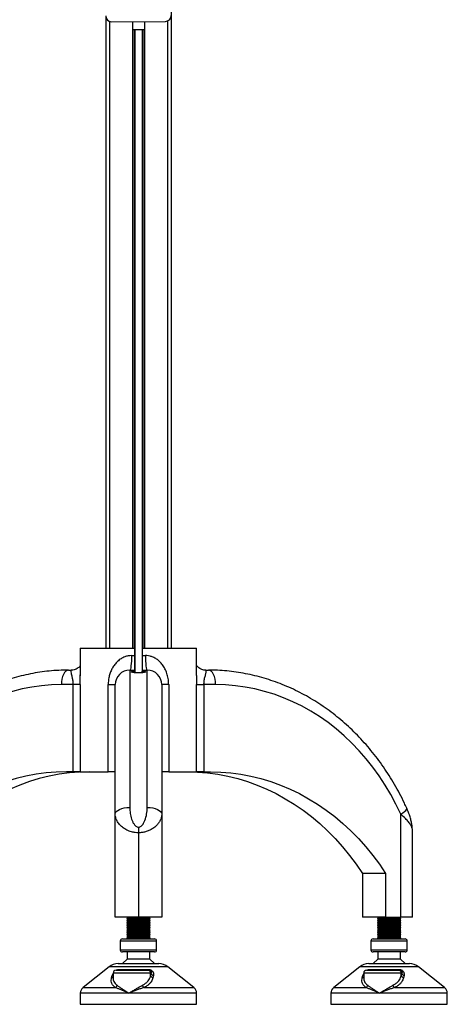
# Model space of a CAD drawing. Header units: millimetres. Extents: x -149 to 420, y 0 to 297.
# Tile 8 of 46: x -126 to -111, y 196 to 230. Entities that reach past the tile are written whole.
import ezdxf

# ---------------------------------------------------------------- set-up
doc = ezdxf.new("R2010")
doc.units = ezdxf.units.MM

msp = doc.modelspace()

# ---------------------------------------------------------------- linework, layer by layer
at = {"color": 7, "linetype": 'Continuous', "lineweight": 25}
for p, q in [((-120.92085, 233.97751), (-120.92085, 208.72751)), ((-123.17085, 230.46579), (-123.17085, 208.72751)), ((-123.04585, 230.30191), (-123.04585, 208.72751)), ((-122.97083, 230.28781), (-121.12087, 230.29921)), ((-122.25335, 230.29223), (-122.25335, 208.72751)), ((-121.83835, 230.29479), (-121.83835, 208.72751)), ((-121.04585, 230.31431), (-121.04585, 208.72751)), ((-122.25335, 230.01723), (-121.83835, 230.01978)), ((-122.19915, 230.01756), (-122.19915, 208.72751)), ((-122.17044, 230.01774), (-122.17044, 207.88803)), ((-121.92125, 230.01927), (-121.92125, 207.8879)), ((-121.89255, 230.01945), (-121.89255, 208.72751)), ((-124.04585, 208.72751), (-124.04585, 207.77742)), ((-124.04585, 208.72751), (-122.17085, 208.72751)), ((-122.17085, 208.47751), (-122.17085, 208.72751)), ((-121.92085, 208.72751), (-120.04585, 208.72751)), ((-121.92085, 208.72751), (-121.92085, 208.47751)), ((-120.04585, 207.78793), (-120.04585, 208.72751)), ((-122.28585, 208.47751), (-122.17085, 208.47751)), ((-121.92085, 208.47751), (-121.80585, 208.47751)), ((-124.44751, 207.97751), (-124.34527, 207.97751)), ((-124.0457, 207.77742), (-124.0457, 207.81042)), ((-122.34585, 207.97751), (-122.34585, 203.25102)), ((-122.34585, 207.97751), (-122.17085, 207.97751)), ((-122.17085, 207.93908), (-122.17085, 207.97751)), ((-122.17085, 207.88807), (-122.17085, 207.93908)), ((-121.92085, 207.97751), (-121.92085, 207.93908)), ((-121.92085, 207.97751), (-121.74585, 207.97751)), ((-121.92085, 207.88792), (-121.92085, 207.93908)), ((-121.74585, 203.25102), (-121.74585, 207.97751)), ((-119.74643, 207.97751), (-119.64418, 207.97751)), ((-124.29517, 207.47751), (-124.69751, 207.47751)), ((-124.04531, 207.47751), (-124.29517, 207.47751)), ((-124.29517, 204.47751), (-124.29517, 207.47751)), ((-124.04531, 207.47751), (-124.04531, 204.47751)), ((-123.08585, 207.47751), (-122.84585, 207.47751)), ((-123.08585, 204.47751), (-123.08585, 207.47751)), ((-122.84585, 203.01993), (-122.84585, 207.47751)), ((-121.24585, 207.47751), (-121.24585, 203.01993)), ((-121.00585, 207.47751), (-121.24585, 207.47751)), ((-121.00585, 207.47751), (-121.00585, 204.47751)), ((-120.04639, 204.47751), (-120.04639, 207.47751)), ((-120.04639, 207.47751), (-119.79652, 207.47751)), ((-119.79652, 207.47751), (-119.79652, 204.47751)), ((-119.39418, 207.47751), (-119.79652, 207.47751)), ((-124.29517, 204.47751), (-124.52431, 204.47751)), ((-124.04531, 204.47751), (-124.29517, 204.47751)), ((-124.04531, 204.47751), (-123.08585, 204.47751)), ((-122.84585, 204.47751), (-123.08585, 204.47751)), ((-121.00585, 204.47751), (-121.24585, 204.47751)), ((-121.00585, 204.47751), (-120.04639, 204.47751)), ((-119.79652, 204.47751), (-120.04639, 204.47751)), ((-119.79652, 204.47751), (-119.56739, 204.47751)), ((-122.84585, 199.47751), (-122.84585, 203.01993)), ((-121.24585, 203.01993), (-121.24585, 199.47751)), ((-113.0289, 199.47751), (-113.0289, 203.01993)), ((-122.04585, 202.57139), (-122.04585, 202.37896)), ((-122.04585, 202.37896), (-122.04585, 199.47751)), ((-112.6289, 199.47751), (-112.6289, 202.47397)), ((-113.54851, 200.97751), (-114.34851, 200.97751)), ((-114.34851, 200.97751), (-114.34851, 199.47751)), ((-113.54851, 200.97751), (-113.54851, 199.47751)), ((-122.04585, 199.47751), (-122.84585, 199.47751)), ((-122.44585, 199.47751), (-122.37716, 199.45251)), ((-122.37716, 199.45251), (-122.44585, 199.42751)), ((-122.44585, 199.42751), (-122.44585, 199.41751)), ((-122.44585, 199.42751), (-121.64585, 199.42751)), ((-122.44585, 199.41751), (-122.37716, 199.39251)), ((-122.44585, 199.41751), (-121.64585, 199.41751)), ((-122.37716, 199.39251), (-122.44585, 199.36751)), ((-122.44585, 199.36751), (-122.44585, 199.35751)), ((-122.44585, 199.36751), (-121.64585, 199.36751)), ((-122.44585, 199.35751), (-122.37716, 199.33251)), ((-122.44585, 199.35751), (-121.64585, 199.35751)), ((-122.37716, 199.33251), (-122.44585, 199.30751)), ((-122.44585, 199.30751), (-122.44585, 199.29751)), ((-122.44585, 199.30751), (-121.64585, 199.30751)), ((-122.44585, 199.29751), (-122.37716, 199.27251)), ((-122.44585, 199.29751), (-121.64585, 199.29751)), ((-122.37716, 199.27251), (-122.44585, 199.24751)), ((-122.44585, 199.24751), (-122.44585, 199.23751)), ((-122.44585, 199.24751), (-121.64585, 199.24751)), ((-122.44585, 199.23751), (-122.37716, 199.21251)), ((-122.44585, 199.23751), (-121.64585, 199.23751)), ((-122.37716, 199.45251), (-121.71454, 199.45251)), ((-122.37716, 199.39251), (-121.71454, 199.39251)), ((-122.37716, 199.33251), (-121.71454, 199.33251)), ((-122.37716, 199.27251), (-121.71454, 199.27251)), ((-121.24585, 199.47751), (-122.04585, 199.47751)), ((-121.71454, 199.45251), (-121.64585, 199.47751)), ((-121.64585, 199.42751), (-121.71454, 199.45251)), ((-121.71454, 199.39251), (-121.64585, 199.41751)), ((-121.64585, 199.36751), (-121.71454, 199.39251)), ((-121.71454, 199.33251), (-121.64585, 199.35751)), ((-121.64585, 199.30751), (-121.71454, 199.33251)), ((-121.71454, 199.27251), (-121.64585, 199.29751)), ((-121.64585, 199.24751), (-121.71454, 199.27251)), ((-121.71454, 199.21251), (-121.64585, 199.23751)), ((-121.64585, 199.41751), (-121.64585, 199.42751)), ((-121.64585, 199.35751), (-121.64585, 199.36751)), ((-121.64585, 199.29751), (-121.64585, 199.30751)), ((-121.64585, 199.23751), (-121.64585, 199.24751)), ((-113.54851, 199.47751), (-114.34851, 199.47751)), ((-113.8289, 199.47751), (-113.76021, 199.45251)), ((-113.76021, 199.45251), (-113.8289, 199.42751)), ((-113.8289, 199.42751), (-113.8289, 199.41751)), ((-113.8289, 199.42751), (-113.0289, 199.42751)), ((-113.8289, 199.41751), (-113.76021, 199.39251)), ((-113.8289, 199.41751), (-113.0289, 199.41751)), ((-113.76021, 199.39251), (-113.8289, 199.36751)), ((-113.8289, 199.36751), (-113.8289, 199.35751)), ((-113.8289, 199.36751), (-113.0289, 199.36751)), ((-113.8289, 199.35751), (-113.76021, 199.33251)), ((-113.8289, 199.35751), (-113.0289, 199.35751)), ((-113.76021, 199.33251), (-113.8289, 199.30751)), ((-113.8289, 199.30751), (-113.8289, 199.29751)), ((-113.8289, 199.30751), (-113.0289, 199.30751)), ((-113.8289, 199.29751), (-113.76021, 199.27251)), ((-113.8289, 199.29751), (-113.0289, 199.29751)), ((-113.76021, 199.27251), (-113.8289, 199.24751)), ((-113.8289, 199.24751), (-113.8289, 199.23751)), ((-113.8289, 199.24751), (-113.0289, 199.24751)), ((-113.8289, 199.23751), (-113.76021, 199.21251)), ((-113.8289, 199.23751), (-113.0289, 199.23751)), ((-113.76021, 199.45251), (-113.09758, 199.45251)), ((-113.76021, 199.39251), (-113.09758, 199.39251)), ((-113.76021, 199.33251), (-113.09758, 199.33251)), ((-113.76021, 199.27251), (-113.09758, 199.27251)), ((-113.54851, 199.47751), (-113.0289, 199.47751)), ((-113.09758, 199.45251), (-113.0289, 199.47751)), ((-113.0289, 199.42751), (-113.09758, 199.45251)), ((-113.09758, 199.39251), (-113.0289, 199.41751)), ((-113.0289, 199.36751), (-113.09758, 199.39251)), ((-113.09758, 199.33251), (-113.0289, 199.35751)), ((-113.0289, 199.30751), (-113.09758, 199.33251)), ((-113.09758, 199.27251), (-113.0289, 199.29751)), ((-113.0289, 199.24751), (-113.09758, 199.27251)), ((-113.09758, 199.21251), (-113.0289, 199.23751)), ((-112.6289, 199.47751), (-113.0289, 199.47751)), ((-113.0289, 199.41751), (-113.0289, 199.42751)), ((-113.0289, 199.35751), (-113.0289, 199.36751)), ((-113.0289, 199.29751), (-113.0289, 199.30751)), ((-113.0289, 199.23751), (-113.0289, 199.24751)), ((-122.37716, 199.21251), (-122.44585, 199.18751)), ((-122.44585, 199.18751), (-122.44585, 199.17751)), ((-122.44585, 199.18751), (-121.64585, 199.18751)), ((-122.44585, 199.17751), (-122.37716, 199.15251)), ((-122.44585, 199.17751), (-121.64585, 199.17751)), ((-122.37716, 199.15251), (-122.44585, 199.12751)), ((-122.44585, 199.12751), (-122.44585, 199.11751)), ((-122.44585, 199.12751), (-121.64585, 199.12751)), ((-122.44585, 199.11751), (-122.37716, 199.09251)), ((-122.44585, 199.11751), (-121.64585, 199.11751)), ((-122.37716, 199.09251), (-122.44585, 199.06751)), ((-122.44585, 199.06751), (-122.44585, 199.05751)), ((-122.44585, 199.06751), (-121.64585, 199.06751)), ((-122.44585, 199.05751), (-122.37716, 199.03251)), ((-122.44585, 199.05751), (-121.64585, 199.05751)), ((-122.37716, 199.03251), (-122.44585, 199.00751)), ((-122.44585, 199.00751), (-122.44585, 198.99751)), ((-122.44585, 199.00751), (-121.64585, 199.00751)), ((-122.44585, 198.99751), (-122.37716, 198.97251)), ((-122.44585, 198.99751), (-121.64585, 198.99751)), ((-122.37716, 198.97251), (-122.44585, 198.94751)), ((-122.44585, 198.94751), (-122.44585, 198.93751)), ((-122.44585, 198.94751), (-121.64585, 198.94751)), ((-122.44585, 198.93751), (-122.37716, 198.91251)), ((-122.44585, 198.93751), (-121.64585, 198.93751)), ((-122.37716, 198.91251), (-122.44585, 198.88751)), ((-122.44585, 198.88751), (-122.44585, 198.87751)), ((-122.44585, 198.88751), (-121.64585, 198.88751)), ((-122.37716, 199.21251), (-121.71454, 199.21251)), ((-122.37716, 199.15251), (-121.71454, 199.15251)), ((-122.37716, 199.09251), (-121.71454, 199.09251)), ((-122.37716, 199.03251), (-121.71454, 199.03251)), ((-122.37716, 198.97251), (-121.71454, 198.97251)), ((-122.37716, 198.91251), (-121.71454, 198.91251)), ((-121.64585, 199.18751), (-121.71454, 199.21251)), ((-121.71454, 199.15251), (-121.64585, 199.17751)), ((-121.64585, 199.12751), (-121.71454, 199.15251)), ((-121.71454, 199.09251), (-121.64585, 199.11751)), ((-121.64585, 199.06751), (-121.71454, 199.09251)), ((-121.71454, 199.03251), (-121.64585, 199.05751)), ((-121.64585, 199.00751), (-121.71454, 199.03251)), ((-121.71454, 198.97251), (-121.64585, 198.99751)), ((-121.64585, 198.94751), (-121.71454, 198.97251)), ((-121.71454, 198.91251), (-121.64585, 198.93751)), ((-121.64585, 198.88751), (-121.71454, 198.91251)), ((-121.64585, 199.17751), (-121.64585, 199.18751)), ((-121.64585, 199.11751), (-121.64585, 199.12751)), ((-121.64585, 199.05751), (-121.64585, 199.06751)), ((-121.64585, 198.99751), (-121.64585, 199.00751)), ((-121.64585, 198.93751), (-121.64585, 198.94751)), ((-121.64585, 198.87751), (-121.64585, 198.88751)), ((-113.76021, 199.21251), (-113.8289, 199.18751)), ((-113.8289, 199.18751), (-113.8289, 199.17751)), ((-113.8289, 199.18751), (-113.0289, 199.18751)), ((-113.8289, 199.17751), (-113.76021, 199.15251)), ((-113.8289, 199.17751), (-113.0289, 199.17751)), ((-113.76021, 199.15251), (-113.8289, 199.12751)), ((-113.8289, 199.12751), (-113.8289, 199.11751)), ((-113.8289, 199.12751), (-113.0289, 199.12751)), ((-113.8289, 199.11751), (-113.76021, 199.09251)), ((-113.8289, 199.11751), (-113.0289, 199.11751)), ((-113.76021, 199.09251), (-113.8289, 199.06751)), ((-113.8289, 199.06751), (-113.8289, 199.05751)), ((-113.8289, 199.06751), (-113.0289, 199.06751)), ((-113.8289, 199.05751), (-113.76021, 199.03251)), ((-113.8289, 199.05751), (-113.0289, 199.05751)), ((-113.76021, 199.03251), (-113.8289, 199.00751)), ((-113.8289, 199.00751), (-113.8289, 198.99751)), ((-113.8289, 199.00751), (-113.0289, 199.00751)), ((-113.8289, 198.99751), (-113.76021, 198.97251)), ((-113.8289, 198.99751), (-113.0289, 198.99751)), ((-113.76021, 198.97251), (-113.8289, 198.94751)), ((-113.8289, 198.94751), (-113.8289, 198.93751)), ((-113.8289, 198.94751), (-113.0289, 198.94751)), ((-113.8289, 198.93751), (-113.76021, 198.91251)), ((-113.8289, 198.93751), (-113.0289, 198.93751)), ((-113.76021, 198.91251), (-113.8289, 198.88751)), ((-113.8289, 198.88751), (-113.8289, 198.87751)), ((-113.8289, 198.88751), (-113.0289, 198.88751)), ((-113.76021, 199.21251), (-113.09758, 199.21251)), ((-113.76021, 199.15251), (-113.09758, 199.15251)), ((-113.76021, 199.09251), (-113.09758, 199.09251)), ((-113.76021, 199.03251), (-113.09758, 199.03251)), ((-113.76021, 198.97251), (-113.09758, 198.97251)), ((-113.76021, 198.91251), (-113.09758, 198.91251)), ((-113.0289, 199.18751), (-113.09758, 199.21251)), ((-113.09758, 199.15251), (-113.0289, 199.17751)), ((-113.0289, 199.12751), (-113.09758, 199.15251)), ((-113.09758, 199.09251), (-113.0289, 199.11751)), ((-113.0289, 199.06751), (-113.09758, 199.09251)), ((-113.09758, 199.03251), (-113.0289, 199.05751)), ((-113.0289, 199.00751), (-113.09758, 199.03251)), ((-113.09758, 198.97251), (-113.0289, 198.99751)), ((-113.0289, 198.94751), (-113.09758, 198.97251)), ((-113.09758, 198.91251), (-113.0289, 198.93751)), ((-113.0289, 198.88751), (-113.09758, 198.91251)), ((-113.0289, 199.17751), (-113.0289, 199.18751)), ((-113.0289, 199.11751), (-113.0289, 199.12751)), ((-113.0289, 199.05751), (-113.0289, 199.06751)), ((-113.0289, 198.99751), (-113.0289, 199.00751)), ((-113.0289, 198.93751), (-113.0289, 198.94751)), ((-113.0289, 198.87751), (-113.0289, 198.88751)), ((-122.67085, 198.65251), (-122.67085, 198.35251)), ((-121.42085, 198.65251), (-122.67085, 198.65251)), ((-122.59585, 198.72751), (-121.49585, 198.72751)), ((-122.44585, 198.87751), (-122.37716, 198.85251)), ((-122.44585, 198.87751), (-121.64585, 198.87751)), ((-122.37716, 198.85251), (-122.44585, 198.82751)), ((-122.44585, 198.82751), (-122.44585, 198.81751)), ((-122.44585, 198.82751), (-121.64585, 198.82751)), ((-122.44585, 198.81751), (-122.37716, 198.79251)), ((-122.44585, 198.81751), (-121.64585, 198.81751)), ((-122.37716, 198.79251), (-122.44585, 198.76751)), ((-122.44585, 198.76751), (-122.44585, 198.72751)), ((-122.44585, 198.76751), (-121.64585, 198.76751)), ((-122.37716, 198.85251), (-121.71454, 198.85251)), ((-122.37716, 198.79251), (-121.71454, 198.79251)), ((-121.71454, 198.85251), (-121.64585, 198.87751)), ((-121.64585, 198.82751), (-121.71454, 198.85251)), ((-121.71454, 198.79251), (-121.64585, 198.81751)), ((-121.64585, 198.76751), (-121.71454, 198.79251)), ((-121.64585, 198.81751), (-121.64585, 198.82751)), ((-121.64585, 198.72751), (-121.64585, 198.76751)), ((-121.42085, 198.35251), (-121.42085, 198.65251)), ((-114.0539, 198.65251), (-114.0539, 198.35251)), ((-112.8039, 198.65251), (-114.0539, 198.65251)), ((-113.9789, 198.72751), (-112.8789, 198.72751)), ((-113.8289, 198.87751), (-113.76021, 198.85251)), ((-113.8289, 198.87751), (-113.0289, 198.87751)), ((-113.76021, 198.85251), (-113.8289, 198.82751)), ((-113.8289, 198.82751), (-113.8289, 198.81751)), ((-113.8289, 198.82751), (-113.0289, 198.82751)), ((-113.8289, 198.81751), (-113.76021, 198.79251)), ((-113.8289, 198.81751), (-113.0289, 198.81751)), ((-113.76021, 198.79251), (-113.8289, 198.76751)), ((-113.8289, 198.76751), (-113.8289, 198.72751)), ((-113.8289, 198.76751), (-113.0289, 198.76751)), ((-113.76021, 198.85251), (-113.09758, 198.85251)), ((-113.76021, 198.79251), (-113.09758, 198.79251)), ((-113.09758, 198.85251), (-113.0289, 198.87751)), ((-113.0289, 198.82751), (-113.09758, 198.85251)), ((-113.09758, 198.79251), (-113.0289, 198.81751)), ((-113.0289, 198.76751), (-113.09758, 198.79251)), ((-113.0289, 198.81751), (-113.0289, 198.82751)), ((-113.0289, 198.72751), (-113.0289, 198.76751)), ((-112.8039, 198.35251), (-112.8039, 198.65251)), ((-122.67085, 198.35251), (-121.42938, 198.35251)), ((-121.49585, 198.27751), (-122.59585, 198.27751)), ((-122.43335, 198.27751), (-122.43335, 198.02751)), ((-121.65835, 198.02751), (-121.65835, 198.27751)), ((-121.42938, 198.35251), (-121.42085, 198.35251)), ((-114.0539, 198.35251), (-112.81243, 198.35251)), ((-112.8789, 198.27751), (-113.9789, 198.27751)), ((-113.8164, 198.27751), (-113.8164, 198.02751)), ((-113.0414, 198.02751), (-113.0414, 198.27751)), ((-112.81243, 198.35251), (-112.8039, 198.35251)), ((-122.74546, 197.87751), (-121.34624, 197.87751)), ((-122.43335, 198.02751), (-122.59585, 197.87751)), ((-121.65835, 198.02751), (-122.43335, 198.02751)), ((-121.49585, 197.87751), (-121.65835, 198.02751)), ((-114.12851, 197.87751), (-112.72929, 197.87751)), ((-113.8164, 198.02751), (-113.9789, 197.87751)), ((-113.0414, 198.02751), (-113.8164, 198.02751)), ((-112.8789, 197.87751), (-113.0414, 198.02751)), ((-123.05781, 197.76794), (-123.95202, 197.05257)), ((-121.03389, 197.76794), (-123.05781, 197.76794)), ((-122.94749, 197.47442), (-122.91821, 197.53862)), ((-122.91821, 197.55251), (-122.91821, 197.38739)), ((-121.62709, 197.55251), (-122.91821, 197.55251)), ((-122.81821, 197.65251), (-121.72572, 197.65251)), ((-122.72483, 197.67442), (-121.69674, 197.67442)), ((-121.72572, 197.65251), (-121.67742, 197.65251)), ((-121.62709, 197.4701), (-121.62709, 197.55251)), ((-121.62709, 197.4701), (-121.60746, 197.55251)), ((-121.60746, 197.55251), (-121.62709, 197.55251)), ((-120.13967, 197.05257), (-121.03389, 197.76794)), ((-114.44085, 197.76794), (-115.33507, 197.05257)), ((-112.41694, 197.76794), (-114.44085, 197.76794)), ((-114.33053, 197.47442), (-114.30126, 197.53862)), ((-114.30126, 197.55251), (-114.30126, 197.38739)), ((-113.01013, 197.55251), (-114.30126, 197.55251)), ((-114.20126, 197.65251), (-113.10877, 197.65251)), ((-114.10787, 197.67442), (-113.07979, 197.67442)), ((-113.10877, 197.65251), (-113.06047, 197.65251)), ((-113.01013, 197.4701), (-113.01013, 197.55251)), ((-113.01013, 197.4701), (-112.9905, 197.55251)), ((-112.9905, 197.55251), (-113.01013, 197.55251)), ((-111.52272, 197.05257), (-112.41694, 197.76794)), ((-122.96905, 197.39201), (-122.94749, 197.47442)), ((-121.5321, 197.47442), (-121.54938, 197.39201)), ((-114.35209, 197.39201), (-114.33053, 197.47442)), ((-112.91515, 197.47442), (-112.93243, 197.39201)), ((-124.04585, 196.85735), (-124.04585, 196.47751)), ((-122.37527, 196.85735), (-124.04585, 196.85735)), ((-123.95202, 197.05257), (-122.83405, 197.05257)), ((-120.04585, 196.85735), (-122.37527, 196.85735)), ((-121.86435, 197.05257), (-120.13967, 197.05257)), ((-120.04585, 196.47751), (-120.04585, 196.85735)), ((-115.4289, 196.85735), (-115.4289, 196.47751)), ((-113.75832, 196.85735), (-115.4289, 196.85735)), ((-115.33507, 197.05257), (-114.2171, 197.05257)), ((-111.4289, 196.85735), (-113.75832, 196.85735)), ((-113.2474, 197.05257), (-111.52272, 197.05257)), ((-111.4289, 196.47751), (-111.4289, 196.85735)), ((-124.04585, 196.47751), (-120.04585, 196.47751)), ((-115.4289, 196.47751), (-111.4289, 196.47751))]:
    msp.add_line(p, q, dxfattribs=at)
at = {"color": 7, "linetype": 'Continuous', "lineweight": 25, "flags": 128}
for points in [[(-122.28585, 208.47751), (-122.287, 208.37996), (-122.29042, 208.28617), (-122.29596, 208.19972), (-122.30342, 208.12396), (-122.31251, 208.06178), (-122.32289, 208.01557), (-122.33414, 207.98712), (-122.34585, 207.97751)], [(-121.80585, 208.47751), (-121.8047, 208.37996), (-121.80128, 208.28617), (-121.79574, 208.19972), (-121.78827, 208.12396), (-121.77918, 208.06178), (-121.76881, 208.01557), (-121.75755, 207.98712), (-121.74585, 207.97751)], [(-124.44751, 207.97751), (-124.49629, 207.9679), (-124.54319, 207.93945), (-124.58641, 207.89324), (-124.62429, 207.83106), (-124.65538, 207.75529), (-124.67848, 207.66885), (-124.69271, 207.57506), (-124.69751, 207.47751)], [(-119.39418, 207.47751), (-119.39899, 207.57506), (-119.41321, 207.66885), (-119.43631, 207.75529), (-119.46741, 207.83106), (-119.50529, 207.89324), (-119.54851, 207.93945), (-119.59541, 207.9679), (-119.64418, 207.97751)], [(-124.69751, 207.47751), (-125.03766, 207.4682), (-125.37705, 207.44028), (-125.71491, 207.39383), (-126.05048, 207.32894), (-126.38301, 207.24577), (-126.71176, 207.14449), (-127.03598, 207.02533), (-127.35494, 206.88857), (-127.66794, 206.73451), (-127.97426, 206.56349), (-128.27322, 206.37591), (-128.56414, 206.17217), (-128.84638, 205.95275), (-129.11929, 205.71813), (-129.38227, 205.46884), (-129.63472, 205.20544), (-129.87608, 204.92852), (-130.10581, 204.63871), (-130.32338, 204.33665), (-130.52831, 204.02303), (-130.72014, 203.69854), (-130.89844, 203.36392), (-131.0628, 203.01993)], [(-113.0289, 203.01993), (-113.19326, 203.36392), (-113.37156, 203.69854), (-113.56339, 204.02303), (-113.76832, 204.33665), (-113.98589, 204.63871), (-114.21561, 204.92852), (-114.45697, 205.20544), (-114.70943, 205.46884), (-114.97241, 205.71813), (-115.24532, 205.95275), (-115.52756, 206.17217), (-115.81848, 206.37591), (-116.11744, 206.56349), (-116.42376, 206.73451), (-116.73675, 206.88857), (-117.05572, 207.02533), (-117.37994, 207.14449), (-117.70868, 207.24577), (-118.04122, 207.32894), (-118.37679, 207.39383), (-118.71465, 207.44028), (-119.05403, 207.4682), (-119.39418, 207.47751)], [(-124.52431, 204.47751), (-124.87367, 204.4681), (-125.22228, 204.43988), (-125.56936, 204.39293), (-125.91417, 204.32733), (-126.25596, 204.24324), (-126.59398, 204.14083), (-126.92749, 204.02034), (-127.25578, 203.88201), (-127.57812, 203.72616), (-127.89382, 203.55312), (-128.20218, 203.36327), (-128.50254, 203.15701), (-128.79425, 202.93481), (-129.07666, 202.69714), (-129.34917, 202.44453), (-129.61118, 202.17751), (-129.86212, 201.89667), (-130.10144, 201.60263), (-130.32863, 201.29602), (-130.54319, 200.97751)], [(-123.72431, 204.47751), (-124.07367, 204.4681), (-124.42228, 204.43988), (-124.76936, 204.39293), (-125.11417, 204.32733), (-125.45596, 204.24324), (-125.79398, 204.14083), (-126.12749, 204.02034), (-126.45578, 203.88201), (-126.77812, 203.72616), (-127.09382, 203.55312), (-127.40218, 203.36327), (-127.70254, 203.15701), (-127.99425, 202.93481), (-128.27666, 202.69714), (-128.54917, 202.44453), (-128.81118, 202.17751), (-129.06212, 201.89667), (-129.30144, 201.60263), (-129.52863, 201.29602), (-129.74319, 200.97751)], [(-120.36739, 204.47751), (-120.01802, 204.4681), (-119.66942, 204.43988), (-119.32233, 204.39293), (-118.97752, 204.32733), (-118.63574, 204.24324), (-118.29772, 204.14083), (-117.9642, 204.02034), (-117.63592, 203.88201), (-117.31357, 203.72616), (-116.99788, 203.55312), (-116.68951, 203.36327), (-116.38915, 203.15701), (-116.09745, 202.93481), (-115.81503, 202.69714), (-115.54253, 202.44453), (-115.28052, 202.17751), (-115.02958, 201.89667), (-114.79026, 201.60263), (-114.56307, 201.29602), (-114.34851, 200.97751)], [(-119.56739, 204.47751), (-119.21802, 204.4681), (-118.86942, 204.43988), (-118.52233, 204.39293), (-118.17752, 204.32733), (-117.83574, 204.24324), (-117.49772, 204.14083), (-117.1642, 204.02034), (-116.83592, 203.88201), (-116.51357, 203.72616), (-116.19788, 203.55312), (-115.88951, 203.36327), (-115.58915, 203.15701), (-115.29745, 202.93481), (-115.01503, 202.69714), (-114.74253, 202.44453), (-114.48052, 202.17751), (-114.22958, 201.89667), (-113.99026, 201.60263), (-113.76307, 201.29602), (-113.54851, 200.97751)], [(-122.84585, 203.01993), (-122.83624, 203.06501), (-122.80779, 203.10836), (-122.76158, 203.14832), (-122.6994, 203.18334), (-122.62363, 203.21208), (-122.53719, 203.23343), (-122.44339, 203.24658), (-122.34585, 203.25102)], [(-121.74585, 203.25102), (-121.6483, 203.24658), (-121.55451, 203.23343), (-121.46806, 203.21208), (-121.39229, 203.18334), (-121.33011, 203.14832), (-121.28391, 203.10836), (-121.25546, 203.06501), (-121.24585, 203.01993)], [(-113.0289, 203.01993), (-112.95879, 203.06501), (-112.90098, 203.10836), (-112.8577, 203.14832), (-112.8306, 203.18334), (-112.82073, 203.21208), (-112.82318, 203.22566)]]:
    msp.add_lwpolyline(points, dxfattribs=at)
at = {"color": 7, "linetype": 'Continuous', "lineweight": 25}
for centre, radius, start, end in [((-122.97206, 230.4878), 0.2, 180.353162, 270.353162), ((-121.1221, 230.49921), 0.2, 270.353162, 0.353162), ((-122.34585, 207.47751), 0.5, 90, 180), ((-121.74585, 207.47751), 0.5, 0, 90), ((-122.59585, 198.65251), 0.075, 90, 180), ((-121.49585, 198.65251), 0.075, 0, 90), ((-113.9789, 198.65251), 0.075, 90, 180), ((-112.8789, 198.65251), 0.075, 0, 90), ((-122.59585, 198.35251), 0.075, 180, 270), ((-121.49585, 198.35251), 0.075, 270, 0), ((-113.9789, 198.35251), 0.075, 180, 270), ((-112.8789, 198.35251), 0.075, 270, 0), ((-122.74546, 197.37751), 0.5, 90, 128.659808), ((-121.34624, 197.37751), 0.5, 51.340192, 90), ((-114.12851, 197.37751), 0.5, 90, 128.659808), ((-112.72929, 197.37751), 0.5, 51.340192, 90), ((-122.81821, 197.55251), 0.1, 90, 180), ((-122.76539, 197.7008), 0.04839, 273.540628, 326.961215), ((-121.72641, 197.55319), 0.09932, 359.608744, 89.603326), ((-121.66919, 197.67924), 0.02797, 189.92143, 252.878742), ((-121.51066, 197.57052), 0.09846, 190.539946, 257.422841), ((-114.20126, 197.55251), 0.1, 90, 180), ((-114.14843, 197.7008), 0.04839, 273.540628, 326.961215), ((-113.10946, 197.55319), 0.09932, 359.608744, 89.603326), ((-113.05224, 197.67924), 0.02797, 189.92143, 252.878742), ((-112.89371, 197.57052), 0.09846, 190.539946, 257.422841), ((-122.98827, 197.47248), 0.08273, 283.431665, 327.862419), ((-122.9728, 197.56216), 0.09132, 286.0946, 306.715472), ((-121.5301, 197.4889), 0.09879, 190.972481, 258.746833), ((-114.37131, 197.47248), 0.08273, 283.431665, 327.862419), ((-114.35585, 197.56216), 0.09132, 286.0946, 306.715472), ((-112.91315, 197.4889), 0.09879, 190.972481, 258.746833), ((-123.79585, 196.85735), 0.25, 128.659808, 180), ((-122.90821, 197.16003), 0.13056, 304.610289, 346.999276), ((-121.74892, 197.17878), 0.17103, 196.340147, 227.553122), ((-120.29585, 196.85735), 0.25, 0, 51.340192), ((-115.1789, 196.85735), 0.25, 128.659808, 180), ((-114.29125, 197.16003), 0.13056, 304.610289, 346.999276), ((-113.13197, 197.17878), 0.17103, 196.340147, 227.553122), ((-111.6789, 196.85735), 0.25, 0, 51.340192)]:
    msp.add_arc(centre, radius, start, end, dxfattribs=at)
for points, knots in [([(-122.28585, 208.47751), (-122.32451, 208.47546), (-122.4032, 208.47128), (-122.52631, 208.43559), (-122.65139, 208.37301), (-122.76756, 208.28174), (-122.86608, 208.17209), (-122.94487, 208.05131), (-123.00673, 207.91977), (-123.05134, 207.78004), (-123.08034, 207.63146), (-123.084, 207.52917), (-123.08585, 207.47751)], [0, 0, 0, 0, 0.08077052, 0.16439668, 0.26904289, 0.37790573, 0.48037138, 0.5852512, 0.6857845, 0.78819455, 0.89301676, 1, 1, 1, 1]), ([(-122.17085, 207.97751), (-122.17085, 207.97779), (-122.17085, 207.97935), (-122.17085, 208.01046), (-122.17085, 208.09257), (-122.17085, 208.20423), (-122.17085, 208.33025), (-122.17085, 208.4319), (-122.17085, 208.47751)], [0, 0, 0, 0, 0.04654967, 0.26146719, 0.47645641, 0.61150819, 0.8257129, 1, 1, 1, 1]), ([(-121.92085, 208.47751), (-121.92085, 208.46672), (-121.92085, 208.4001), (-121.92085, 208.2991), (-121.92085, 208.17001), (-121.92085, 208.0641), (-121.92085, 207.99017), (-121.92085, 207.98149), (-121.92085, 207.97751)], [0, 0, 0, 0, 0.04133809, 0.25538553, 0.38880874, 0.60355696, 0.81829622, 1, 1, 1, 1]), ([(-121.00585, 207.47751), (-121.00946, 207.55016), (-121.01597, 207.68115), (-121.06397, 207.86481), (-121.12878, 208.01978), (-121.21434, 208.1579), (-121.31199, 208.27006), (-121.42339, 208.36073), (-121.53472, 208.42238), (-121.64747, 208.46065), (-121.73576, 208.47585), (-121.78932, 208.47712), (-121.80585, 208.47751)], [0, 0, 0, 0, 0.150301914, 0.271018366, 0.395012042, 0.504813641, 0.617394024, 0.713656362, 0.812767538, 0.888074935, 0.965461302, 1, 1, 1, 1]), ([(-124.04585, 208.13742), (-124.05078, 208.12969), (-124.06348, 208.10981), (-124.10032, 208.06982), (-124.15508, 208.02839), (-124.22389, 207.996), (-124.2908, 207.97896), (-124.32985, 207.97893), (-124.34512, 207.97892)], [0, 0, 0, 0, 0.10732484, 0.27617004, 0.4660971, 0.67233871, 0.87194569, 1, 1, 1, 1]), ([(-119.75047, 207.97872), (-119.76631, 207.979), (-119.80662, 207.97973), (-119.87389, 207.99811), (-119.9424, 208.03197), (-119.99539, 208.07374), (-120.03004, 208.11234), (-120.04135, 208.13031), (-120.04585, 208.13745)], [0, 0, 0, 0, 0.134969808, 0.343449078, 0.547286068, 0.741102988, 0.896997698, 1, 1, 1, 1]), ([(-124.44751, 207.97751), (-124.50689, 207.97704), (-124.67482, 207.97569), (-124.95113, 207.96111), (-125.27565, 207.92899), (-125.59867, 207.88095), (-125.91961, 207.81735), (-126.2379, 207.73823), (-126.55299, 207.64375), (-126.8643, 207.53407), (-127.17129, 207.40937), (-127.47341, 207.26988), (-127.77012, 207.11583), (-128.06088, 206.9475), (-128.34516, 206.76517), (-128.62247, 206.56917), (-128.89228, 206.35985), (-129.15411, 206.13758), (-129.40749, 205.90275), (-129.65195, 205.65578), (-129.88704, 205.39713), (-130.11233, 205.12725), (-130.32742, 204.84663), (-130.53191, 204.55579), (-130.72542, 204.25524), (-130.90764, 203.94555), (-131.07514, 203.63273), (-131.19315, 203.39113), (-131.25466, 203.25609), (-131.26853, 203.22563)], [0, 0, 0, 0, 0.02112699, 0.05975361, 0.09838224, 0.13701426, 0.17565303, 0.21430174, 0.25296331, 0.29164035, 0.33033512, 0.36904945, 0.40778478, 0.44654213, 0.48532209, 0.52412488, 0.56295035, 0.60179806, 0.64066727, 0.67955703, 0.71846621, 0.75739356, 0.79633772, 0.83529733, 0.87427098, 0.91325731, 0.95225499, 0.989231, 1, 1, 1, 1]), ([(-124.34527, 207.97751), (-124.35236, 207.97613), (-124.36681, 207.97333), (-124.37771, 207.94477), (-124.36853, 207.87902), (-124.33695, 207.77052), (-124.3126, 207.66361), (-124.29848, 207.57013), (-124.29648, 207.51426), (-124.29517, 207.47751)], [0, 0, 0, 0, 0.09991646, 0.20366506, 0.41699673, 0.64706945, 0.80694781, 0.87301078, 1, 1, 1, 1]), ([(-124.04531, 207.47751), (-124.04549, 207.55055), (-124.04573, 207.6528), (-124.04571, 207.74973), (-124.0457, 207.77742)], [0, 0, 0, 0, 0.71435488, 1, 1, 1, 1]), ([(-121.92085, 207.93908), (-121.89789, 207.93752), (-121.85197, 207.93439), (-121.80877, 207.92668), (-121.79117, 207.91729), (-121.80259, 207.90683), (-121.84168, 207.89666), (-121.90415, 207.8883), (-121.98255, 207.88317), (-122.06758, 207.88212), (-122.14971, 207.88528), (-122.22025, 207.89204), (-122.27169, 207.90134), (-122.29804, 207.91178), (-122.29588, 207.92194), (-122.26497, 207.93061), (-122.21862, 207.93615), (-122.18289, 207.93834), (-122.17085, 207.93908)], [0, 0, 0, 0, 0.06425023, 0.12849142, 0.1929677, 0.25781121, 0.32289674, 0.38789191, 0.45240877, 0.51629326, 0.57979356, 0.6434133, 0.70756796, 0.77232495, 0.8374064, 0.90242115, 0.96711335, 1, 1, 1, 1]), ([(-120.04587, 207.77201), (-120.04597, 207.72556), (-120.04619, 207.62894), (-120.04632, 207.52927), (-120.04639, 207.47751)], [0, 0, 0, 0, 0.48073068, 1, 1, 1, 1]), ([(-120.04588, 207.78793), (-120.04587, 207.78537), (-120.04584, 207.78023), (-120.04586, 207.77476), (-120.04587, 207.77201)], [0, 0, 0, 0, 0.49669302, 1, 1, 1, 1]), ([(-119.79652, 207.47751), (-119.79471, 207.52156), (-119.79255, 207.57394), (-119.77769, 207.6716), (-119.75374, 207.77355), (-119.72729, 207.86578), (-119.71678, 207.92471), (-119.71651, 207.96609), (-119.73521, 207.97323), (-119.74643, 207.97751)], [0, 0, 0, 0, 0.15198182, 0.1807421, 0.37188924, 0.58768861, 0.70321644, 0.8218358, 1, 1, 1, 1]), ([(-112.82317, 203.22563), (-112.85037, 203.28489), (-112.92817, 203.45437), (-113.06605, 203.7283), (-113.24035, 204.04434), (-113.42641, 204.35153), (-113.62369, 204.64943), (-113.83188, 204.93745), (-114.05059, 205.21508), (-114.27943, 205.48181), (-114.51798, 205.73714), (-114.7658, 205.98062), (-115.02244, 206.2118), (-115.28742, 206.43025), (-115.56026, 206.63559), (-115.84046, 206.82744), (-116.12749, 207.00545), (-116.42084, 207.16932), (-116.71995, 207.31874), (-117.02429, 207.45346), (-117.3333, 207.57325), (-117.64641, 207.6779), (-117.96306, 207.76722), (-118.28267, 207.84108), (-118.60467, 207.89935), (-118.92849, 207.94196), (-119.24782, 207.96823), (-119.4866, 207.97691), (-119.61682, 207.9774), (-119.64418, 207.97751)], [0, 0, 0, 0, 0.02098663, 0.06002289, 0.09905775, 0.13808462, 0.17710218, 0.216109, 0.25510361, 0.29408447, 0.33305002, 0.3719987, 0.41092899, 0.44983946, 0.48872882, 0.52759595, 0.56643998, 0.60526031, 0.64405667, 0.68282918, 0.72157835, 0.76030512, 0.79901085, 0.83769736, 0.87636686, 0.91502194, 0.95366551, 0.99026357, 1, 1, 1, 1]), ([(-122.04585, 202.37896), (-122.08391, 202.3804), (-122.16568, 202.3835), (-122.30535, 202.41318), (-122.44714, 202.46889), (-122.57636, 202.5494), (-122.68283, 202.64311), (-122.76723, 202.7515), (-122.83178, 202.8801), (-122.84083, 202.97004), (-122.84585, 203.01993)], [0, 0, 0, 0, 0.07961414, 0.17102031, 0.30387105, 0.42142047, 0.54319465, 0.6810293, 0.8230825, 1, 1, 1, 1]), ([(-122.34585, 203.25102), (-122.34301, 203.18356), (-122.33733, 203.04872), (-122.2962, 202.88314), (-122.24779, 202.75782), (-122.20134, 202.67421), (-122.14836, 202.61202), (-122.09339, 202.57683), (-122.06037, 202.57305), (-122.04585, 202.57139)], [0, 0, 0, 0, 0.26459111, 0.5288945, 0.65139049, 0.77356044, 0.88506117, 0.94946208, 1, 1, 1, 1]), ([(-122.04585, 202.57139), (-122.03203, 202.57272), (-122.01579, 202.57428), (-121.98552, 202.58582), (-121.94948, 202.60811), (-121.90691, 202.65322), (-121.86311, 202.72079), (-121.80651, 202.84366), (-121.75608, 203.02618), (-121.74926, 203.17602), (-121.74585, 203.25102)], [0, 0, 0, 0, 0.04803079, 0.05640963, 0.11424562, 0.19744063, 0.2811665, 0.41275045, 0.70606187, 1, 1, 1, 1]), ([(-121.24585, 203.01993), (-121.24905, 202.98053), (-121.25553, 202.90061), (-121.30376, 202.78844), (-121.37221, 202.6868), (-121.45984, 202.5945), (-121.56537, 202.51527), (-121.68465, 202.45214), (-121.79996, 202.41085), (-121.92228, 202.38408), (-122.00358, 202.38071), (-122.04585, 202.37896)], [0, 0, 0, 0, 0.14005904, 0.28407457, 0.39619614, 0.51064339, 0.63861476, 0.7328555, 0.83009823, 0.91166555, 1, 1, 1, 1]), ([(-112.62919, 202.47419), (-112.62909, 202.47451), (-112.6232, 202.49352), (-112.64244, 202.55113), (-112.68299, 202.64257), (-112.7587, 202.75165), (-112.86991, 202.88005), (-112.97218, 202.97002), (-113.0289, 203.01993)], [0, 0, 0, 0, 0.0028413, 0.17122307, 0.34565654, 0.54309556, 0.74657737, 1, 1, 1, 1]), ([(-112.62969, 202.47417), (-112.62952, 202.48552), (-112.62889, 202.52763), (-112.63657, 202.60772), (-112.65466, 202.72067), (-112.68619, 202.85371), (-112.732, 203.00074), (-112.7789, 203.12735), (-112.81353, 203.20177), (-112.82452, 203.22539)], [0, 0, 0, 0, 0.04422455, 0.1641981, 0.31662281, 0.49280339, 0.69662483, 0.90370739, 1, 1, 1, 1]), ([(-122.80856, 197.6516), (-122.80694, 197.6526), (-122.79461, 197.66023), (-122.76882, 197.66893), (-122.74252, 197.67403), (-122.72869, 197.67434), (-122.72483, 197.67442)], [0, 0, 0, 0, 0.060775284, 0.461016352, 0.849445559, 1, 1, 1, 1]), ([(-121.69674, 197.67442), (-121.68338, 197.6737), (-121.65638, 197.67224), (-121.61653, 197.65865), (-121.58175, 197.63666), (-121.55127, 197.60378), (-121.52669, 197.54986), (-121.52604, 197.50526), (-121.53156, 197.47716), (-121.5321, 197.47442)], [0, 0, 0, 0, 0.10498573, 0.21201023, 0.31190738, 0.43457509, 0.62328767, 0.96332226, 1, 1, 1, 1]), ([(-121.67742, 197.65251), (-121.67018, 197.65224), (-121.65947, 197.65183), (-121.64388, 197.64795), (-121.63248, 197.64357), (-121.624, 197.63869), (-121.61316, 197.63039), (-121.60171, 197.61551), (-121.59458, 197.58676), (-121.60219, 197.56652), (-121.60746, 197.55251)], [0, 0, 0, 0, 0.09136525, 0.135181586, 0.171359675, 0.219621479, 0.246405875, 0.355079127, 0.553664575, 1, 1, 1, 1]), ([(-114.19161, 197.6516), (-114.18998, 197.6526), (-114.17765, 197.66023), (-114.15186, 197.66893), (-114.12557, 197.67403), (-114.11174, 197.67434), (-114.10787, 197.67442)], [0, 0, 0, 0, 0.06077528, 0.46101635, 0.84944556, 1, 1, 1, 1]), ([(-113.07979, 197.67442), (-113.06642, 197.6737), (-113.03943, 197.67224), (-112.99957, 197.65865), (-112.96479, 197.63666), (-112.93432, 197.60378), (-112.90974, 197.54986), (-112.90909, 197.50526), (-112.91461, 197.47716), (-112.91515, 197.47442)], [0, 0, 0, 0, 0.10498573, 0.21201023, 0.31190738, 0.43457509, 0.62328767, 0.96332226, 1, 1, 1, 1]), ([(-113.06047, 197.65251), (-113.05323, 197.65224), (-113.04252, 197.65183), (-113.02692, 197.64795), (-113.01553, 197.64357), (-113.00705, 197.63869), (-112.99621, 197.63039), (-112.98476, 197.61551), (-112.97762, 197.58676), (-112.98524, 197.56652), (-112.9905, 197.55251)], [0, 0, 0, 0, 0.09136525, 0.13518159, 0.17135967, 0.21962148, 0.24640588, 0.35507913, 0.55366458, 1, 1, 1, 1]), ([(-122.83405, 197.05257), (-122.86093, 197.07232), (-122.91576, 197.1126), (-122.96237, 197.18625), (-122.98404, 197.26794), (-122.98159, 197.33763), (-122.97176, 197.38023), (-122.96905, 197.39201)], [0, 0, 0, 0, 0.22376691, 0.45639837, 0.6809943, 0.91177223, 1, 1, 1, 1]), ([(-122.9159, 197.38739), (-122.91662, 197.38017), (-122.92095, 197.33684), (-122.90063, 197.27151), (-122.85629, 197.19171), (-122.80638, 197.15125), (-122.78099, 197.13066)], [0, 0, 0, 0, 0.07038831, 0.42266838, 0.70625647, 1, 1, 1, 1]), ([(-121.91304, 197.13066), (-121.88192, 197.14824), (-121.81872, 197.18396), (-121.74492, 197.24817), (-121.68711, 197.31906), (-121.64707, 197.39313), (-121.63355, 197.44521), (-121.62709, 197.4701)], [0, 0, 0, 0, 0.19890398, 0.40393814, 0.60552821, 0.81153111, 1, 1, 1, 1]), ([(-121.54938, 197.39201), (-121.55614, 197.36712), (-121.57015, 197.31549), (-121.61354, 197.24136), (-121.67644, 197.17104), (-121.7586, 197.10631), (-121.82875, 197.07066), (-121.86435, 197.05257)], [0, 0, 0, 0, 0.18733275, 0.38847399, 0.59401699, 0.79401178, 1, 1, 1, 1]), ([(-114.2171, 197.05257), (-114.24398, 197.07232), (-114.29881, 197.1126), (-114.34542, 197.18625), (-114.36708, 197.26794), (-114.36464, 197.33763), (-114.35481, 197.38023), (-114.35209, 197.39201)], [0, 0, 0, 0, 0.22376691, 0.45639837, 0.6809943, 0.91177223, 1, 1, 1, 1]), ([(-114.29894, 197.38739), (-114.29966, 197.38017), (-114.304, 197.33684), (-114.28368, 197.27151), (-114.23933, 197.19171), (-114.18943, 197.15125), (-114.16404, 197.13066)], [0, 0, 0, 0, 0.07038831, 0.42266838, 0.70625647, 1, 1, 1, 1]), ([(-113.29609, 197.13066), (-113.26497, 197.14824), (-113.20177, 197.18396), (-113.12797, 197.24817), (-113.07016, 197.31906), (-113.03011, 197.39313), (-113.01659, 197.44521), (-113.01013, 197.4701)], [0, 0, 0, 0, 0.19890398, 0.40393814, 0.60552821, 0.81153111, 1, 1, 1, 1]), ([(-112.93243, 197.39201), (-112.93919, 197.36712), (-112.9532, 197.31549), (-112.99659, 197.24136), (-113.05948, 197.17104), (-113.14165, 197.10631), (-113.2118, 197.07066), (-113.2474, 197.05257)], [0, 0, 0, 0, 0.18733275, 0.38847399, 0.59401699, 0.79401178, 1, 1, 1, 1]), ([(-122.37527, 196.85735), (-122.37571, 196.85754), (-122.39208, 196.86436), (-122.4472, 196.88742), (-122.53883, 196.92636), (-122.64643, 196.9726), (-122.74669, 197.01599), (-122.80493, 197.04038), (-122.83405, 197.05257)], [0, 0, 0, 0, 0.002570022, 0.096153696, 0.325250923, 0.554310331, 0.777213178, 1, 1, 1, 1]), ([(-122.78099, 197.13066), (-122.75648, 197.11354), (-122.70744, 197.0793), (-122.61949, 197.01855), (-122.52346, 196.95387), (-122.44063, 196.89942), (-122.39059, 196.86717), (-122.37569, 196.85762), (-122.37527, 196.85735)], [0, 0, 0, 0, 0.221994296, 0.444188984, 0.67378749, 0.903450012, 0.997318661, 1, 1, 1, 1]), ([(-122.37527, 196.85735), (-122.37486, 196.85762), (-122.35996, 196.86717), (-122.30968, 196.89918), (-122.2225, 196.95363), (-122.11562, 197.01806), (-122.01065, 197.07902), (-121.94585, 197.1133), (-121.91304, 197.13066)], [0, 0, 0, 0, 0.002681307, 0.096548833, 0.323796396, 0.5558103, 0.775099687, 1, 1, 1, 1]), ([(-121.86435, 197.05257), (-121.90033, 197.0405), (-121.97307, 197.01611), (-122.08834, 196.97289), (-122.20677, 196.92649), (-122.30244, 196.88757), (-122.35846, 196.86436), (-122.37483, 196.85754), (-122.37527, 196.85735)], [0, 0, 0, 0, 0.2205186, 0.44569041, 0.67274829, 0.90384734, 0.99743001, 1, 1, 1, 1]), ([(-113.75832, 196.85735), (-113.75876, 196.85754), (-113.77513, 196.86436), (-113.83024, 196.88742), (-113.92188, 196.92636), (-114.02948, 196.9726), (-114.12974, 197.01599), (-114.18798, 197.04038), (-114.2171, 197.05257)], [0, 0, 0, 0, 0.00257002, 0.0961537, 0.32525092, 0.55431033, 0.77721318, 1, 1, 1, 1]), ([(-114.16404, 197.13066), (-114.13953, 197.11354), (-114.09049, 197.0793), (-114.00253, 197.01855), (-113.90651, 196.95387), (-113.82367, 196.89942), (-113.77363, 196.86717), (-113.75873, 196.85762), (-113.75832, 196.85735)], [0, 0, 0, 0, 0.221994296, 0.444188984, 0.67378749, 0.903450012, 0.997318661, 1, 1, 1, 1]), ([(-113.75832, 196.85735), (-113.75791, 196.85762), (-113.743, 196.86717), (-113.69273, 196.89918), (-113.60555, 196.95363), (-113.49867, 197.01806), (-113.39369, 197.07902), (-113.3289, 197.1133), (-113.29609, 197.13066)], [0, 0, 0, 0, 0.00268131, 0.09654883, 0.3237964, 0.5558103, 0.77509969, 1, 1, 1, 1]), ([(-113.2474, 197.05257), (-113.28338, 197.0405), (-113.35611, 197.01611), (-113.47139, 196.97289), (-113.58982, 196.92649), (-113.68549, 196.88757), (-113.7415, 196.86436), (-113.75788, 196.85754), (-113.75832, 196.85735)], [0, 0, 0, 0, 0.220518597, 0.44569041, 0.672748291, 0.903847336, 0.997430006, 1, 1, 1, 1])]:
    msp.add_open_spline(points, degree=3, knots=knots, dxfattribs=at)

doc.saveas('drawing.dxf')
